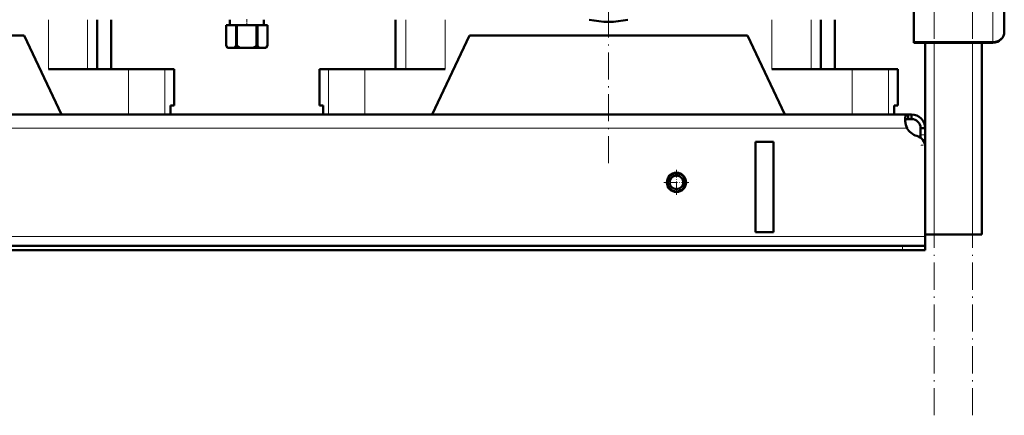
# Model space of a CAD drawing. Extents: x -1358 to 1757, y -1535 to 612.
# Tile 49 of 84: x 36 to 472, y -348 to -173. Entities that reach past the tile are written whole.
import ezdxf

# ---------------------------------------------------------------- set-up
doc = ezdxf.new("R2010")
doc.units = 0
doc.linetypes.add('DASHDOT', pattern=[18.5, 12, -3, 0.5, -3])

msp = doc.modelspace()

# ---------------------------------------------------------------- linework, layer by layer
at = {"color": 7, "linetype": 'DASHDOT', "lineweight": 18}
for p, q in [((440.79, -348.42), (440.79, 611.58)), ((457.79, -348.42), (457.79, 611.58)), ((296.79, -236.92), (296.79, 21.08))]:
    msp.add_line(p, q, dxfattribs=at)
at = {"color": 7, "lineweight": 50}
for p, q in [((471.79, -178.72), (471.79, -157.07)), ((431.79, -161.4), (431.79, -183.05)), ((70.69, -173.47), (70.69, -195.42)), ((76.79, -195.42), (76.79, -173.47)), ((129.29, -173.47), (129.29, -175.92)), ((144.29, -173.47), (144.29, -175.92)), ((202.54, -173.47), (202.54, -195.42)), ((390.69, -173.47), (390.69, -195.42)), ((396.79, -195.42), (396.79, -173.47)), ((127.69, -175.92), (127.69, -175.92)), ((127.69, -175.92), (127.69, -184.92)), ((132.03, -175.92), (127.69, -175.92)), ((127.69, -175.92), (127.69, -184.92)), ((132.03, -175.92), (132.03, -184.92)), ((132.03, -175.92), (132.45, -175.92)), ((132.45, -175.92), (132.45, -184.92)), ((141.13, -175.92), (132.45, -175.92)), ((141.13, -175.92), (141.13, -184.92)), ((141.13, -175.92), (141.55, -175.92)), ((141.55, -175.92), (141.55, -184.92)), ((145.89, -175.92), (141.55, -175.92)), ((145.89, -175.92), (145.89, -184.92)), ((145.89, -175.92), (145.89, -175.92)), ((145.89, -175.92), (145.89, -184.92)), ((38.29, -180.42), (-84.71, -180.42)), ((38.29, -180.42), (54.79, -215.42)), ((218.79, -215.42), (235.29, -180.42)), ((358.29, -180.42), (235.29, -180.42)), ((358.29, -180.42), (374.79, -215.42)), ((127.69, -184.92), (127.69, -184.92)), ((128.27, -185.92), (127.69, -184.92)), ((128.27, -185.92), (128.39, -185.92)), ((131.33, -185.92), (128.39, -185.92)), ((131.33, -185.92), (133.85, -185.92)), ((132.03, -184.92), (132.45, -184.92)), ((139.73, -185.92), (133.85, -185.92)), ((139.73, -185.92), (142.25, -185.92)), ((141.13, -184.92), (141.55, -184.92)), ((145.19, -185.92), (142.25, -185.92)), ((145.19, -185.92), (145.31, -185.92)), ((145.31, -185.92), (145.89, -184.92)), ((145.89, -184.92), (145.89, -184.92)), ((431.79, -183.72), (431.79, -183.05)), ((431.79, -183.72), (466.79, -183.72)), ((436.79, -229.67), (436.79, -183.72)), ((461.79, -268.42), (461.79, -183.72)), ((49.04, -195.42), (84.54, -195.42)), ((76.79, -195.42), (80.02, -195.42)), ((84.54, -195.42), (100.58, -195.42)), ((100.58, -195.42), (104.64, -195.42)), ((104.64, -211.42), (104.64, -195.42)), ((168.94, -195.42), (173, -195.42)), ((168.94, -211.42), (168.94, -195.42)), ((173, -195.42), (189.04, -195.42)), ((189.04, -195.42), (224.54, -195.42)), ((369.04, -195.42), (404.54, -195.42)), ((396.79, -195.42), (400.02, -195.42)), ((404.54, -195.42), (420.58, -195.42)), ((420.58, -195.42), (424.64, -195.42)), ((424.64, -211.42), (424.64, -195.42)), ((103.07, -215.42), (103.07, -211.42)), ((104.64, -211.42), (103.07, -211.42)), ((103.07, -211.42), (103.07, -215.42)), ((170.51, -211.42), (168.94, -211.42)), ((170.51, -211.42), (170.51, -215.42)), ((423.07, -215.42), (423.07, -211.42)), ((424.64, -211.42), (423.07, -211.42)), ((423.07, -211.42), (423.07, -215.42)), ((429.26, -215.42), (-155.67, -215.42)), ((84.54, -215.42), (54.79, -215.42)), ((100.58, -215.42), (84.54, -215.42)), ((103.07, -215.42), (100.58, -215.42)), ((173, -215.42), (170.51, -215.42)), ((189.04, -215.42), (173, -215.42)), ((218.79, -215.42), (189.04, -215.42)), ((404.54, -215.42), (374.79, -215.42)), ((420.58, -215.42), (404.54, -215.42)), ((423.07, -215.42), (420.58, -215.42)), ((429.26, -215.42), (429.26, -217.42)), ((430.79, -215.42), (429.26, -215.42)), ((430.79, -217.42), (429.26, -217.42)), ((430.79, -215.42), (430.79, -217.42)), ((434.79, -221.42), (434.79, -224.42)), ((436.79, -221.42), (434.79, -221.42)), ((436.79, -221.42), (436.79, -224.42)), ((434.79, -224.42), (434.79, -225.67)), ((436.79, -224.42), (436.79, -228.94)), ((369.79, -227.42), (361.79, -227.42)), ((361.79, -227.42), (361.79, -267.42)), ((369.79, -227.42), (369.79, -267.42)), ((436.79, -228.94), (436.79, -268.42)), ((436.79, -229.67), (436.79, -269.42)), ((369.79, -267.42), (361.79, -267.42)), ((440.79, -268.42), (436.79, -268.42)), ((436.79, -269.42), (436.79, -273.42)), ((457.79, -268.42), (440.79, -268.42)), ((461.79, -268.42), (457.79, -268.42)), ((426.79, -273.42), (-153.21, -273.42)), ((426.79, -273.42), (436.79, -273.42)), ((436.79, -273.42), (436.79, -275.42)), ((-153.21, -275.42), (426.79, -275.42)), ((426.79, -275.42), (436.79, -275.42))]:
    msp.add_line(p, q, dxfattribs=at)
at = {"color": 7, "lineweight": 18}
for p, q in [((466.79, -183.05), (466.79, -161.4)), ((49.04, -173.47), (49.04, -195.42)), ((66.41, -173.47), (66.41, -195.42)), ((207.18, -173.47), (207.18, -195.42)), ((224.54, -173.47), (224.54, -195.42)), ((369.04, -173.47), (369.04, -195.42)), ((386.41, -173.47), (386.41, -195.42)), ((431.79, -183.05), (466.79, -183.05)), ((440.79, -268.42), (440.79, -183.72)), ((457.79, -268.42), (457.79, -183.72)), ((466.79, -183.72), (466.79, -183.05)), ((84.54, -195.42), (84.54, -215.42)), ((100.58, -195.42), (100.58, -215.42)), ((173, -195.42), (173, -215.42)), ((189.04, -195.42), (189.04, -215.42)), ((404.54, -195.42), (404.54, -215.42)), ((420.58, -195.42), (420.58, -215.42)), ((428.76, -221.42), (-155.18, -221.42)), ((436.79, -224.42), (434.79, -224.42)), ((436.79, -228.94), (436.74, -228.94)), ((436.79, -269.42), (-163.21, -269.42)), ((426.79, -273.42), (426.79, -275.42))]:
    msp.add_line(p, q, dxfattribs=at)
at = {"color": 7, "linetype": 'DASHDOT', "lineweight": 18, "ltscale": 0.073501}
msp.add_line((136.79, -173.23), (136.79, -176.17), dxfattribs=at)
at = {"color": 7, "linetype": 'DASHDOT', "lineweight": 18, "ltscale": 0.060001}
msp.add_line((436.99, -228.94), (434.59, -228.94), dxfattribs=at)
at = {"color": 7, "linetype": 'DASHDOT', "lineweight": 18, "ltscale": 0.27625}
for p, q in [((326.79, -239.9), (326.79, -250.95)), ((332.32, -245.42), (321.27, -245.42))]:
    msp.add_line(p, q, dxfattribs=at)
at = {"color": 7, "linetype": 'DASHDOT', "lineweight": 18, "ltscale": 0.060015}
msp.add_line((426.79, -273.22), (426.79, -275.62), dxfattribs=at)
at = {"color": 7, "lineweight": 50}
for points in [[(429.26, -215.42), (429, -215.44), (428.77, -215.5), (428.51, -215.65), (428.29, -215.87), (428.13, -216.18), (428.03, -216.46), (427.97, -216.79), (427.91, -217.55)], [(427.91, -217.55), (427.97, -218.46), (428.13, -219.43), (428.4, -220.44), (428.76, -221.42)], [(429.26, -217.42), (428.95, -217.44), (428.68, -217.5), (428.39, -217.65), (428.16, -217.88), (428.01, -218.18), (427.96, -218.36)]]:
    msp.add_lwpolyline(points, dxfattribs=at)
for radius in [4.25, 4, 3]:
    msp.add_circle((326.79, -245.42), radius, dxfattribs=at)
for centre, radius, start, end in [((296.79, -135.42), 39, 257.3288, 282.6712), ((296.79, -135.42), 39, 257.3286, 282.6714), ((466.79, -178.72), 5, 270, 360), ((134.69, -180.79), 8.13, 210.5839, 219.1924), ((125.03, -180.79), 8.13, 320.8076, 329.4161), ((139.76, -176.19), 11.38, 230.0555, 238.7162), ((133.82, -176.19), 11.38, 301.2838, 309.9445), ((148.55, -180.79), 8.13, 210.5839, 219.1924), ((138.89, -180.79), 8.13, 320.8076, 329.4161), ((430.79, -221.42), 6, 360, 90), ((430.79, -221.42), 4, 360, 90), ((438.75, -217.17), 10.86, 186.3219, 203.0666), ((434.91, -218.08), 7, 208.487, 254.9151), ((431.79, -229.67), 5, 360, 74.9151)]:
    msp.add_arc(centre, radius, start, end, dxfattribs=at)
at = {"color": 7, "lineweight": 18}
msp.add_ellipse((466.79, -178.72), major_axis=(5, 0), ratio=0.866025, start_param=4.712389, end_param=6.283185, dxfattribs=at)

doc.saveas('drawing.dxf')
